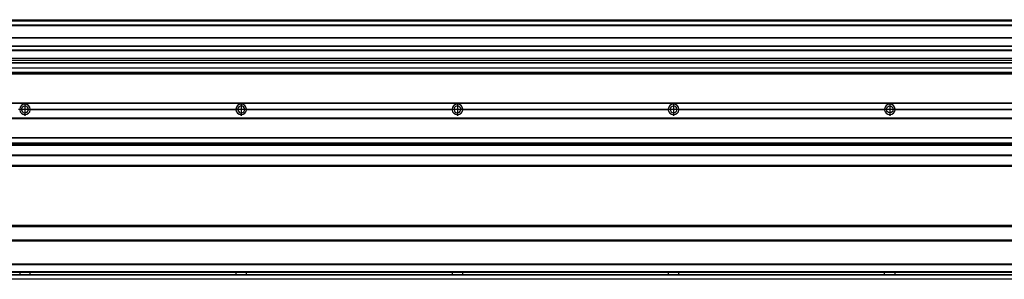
# Model space of a CAD drawing. Header units: millimetres. Extents: x -235 to 3416, y -109 to 485.
# Tile 29 of 36: x 1594 to 2505, y 92 to 332. Entities that reach past the tile are written whole.
import ezdxf

# ---------------------------------------------------------------- set-up
doc = ezdxf.new("R2010")
doc.units = ezdxf.units.MM
doc.linetypes.add('DOT_CENTER', pattern=[14, 12, -1, 0, -1])
doc.layers.add('1', color=7, linetype='Continuous')

# ---------------------------------------------------------------- blocks, each defined once
blk = doc.blocks.new('Perfil_Li-22_M__3', base_point=(799.62, 191.08))
at = {"color": 7, "linetype": 'Continuous'}
for p, q in [((830.43, 255.1), (3310.43, 255.1)), ((830.43, 254.85), (3310.43, 254.85)), ((1603.82, 249.4), (1794.04, 249.4)), ((1794.04, 248.8), (1603.82, 248.8)), ((1603.83, 249.1), (1794.03, 249.1)), ((1803.82, 249.4), (1994.04, 249.4)), ((1994.04, 248.8), (1803.82, 248.8)), ((1803.83, 249.1), (1994.03, 249.1)), ((2003.82, 249.4), (2194.04, 249.4)), ((2194.04, 248.8), (2003.82, 248.8)), ((2003.83, 249.1), (2194.03, 249.1)), ((2203.82, 249.4), (2394.04, 249.4)), ((2394.04, 248.8), (2203.82, 248.8)), ((2203.83, 249.1), (2394.03, 249.1)), ((2403.82, 249.4), (2594.04, 249.4)), ((2594.04, 248.8), (2403.82, 248.8)), ((2403.83, 249.1), (2594.03, 249.1)), ((3310.43, 241.1), (830.43, 241.1)), ((830.43, 240.85), (3310.43, 240.85)), ((830.43, 240.6), (3310.43, 240.6)), ((830.43, 223.1), (3310.43, 223.1)), ((830.43, 222.85), (3310.43, 222.85)), ((3310.43, 217.9), (830.43, 217.9)), ((830.43, 217.81), (3310.43, 217.81)), ((3310.43, 216.26), (830.43, 216.26)), ((830.43, 216.1), (3310.43, 216.1)), ((3310.43, 215.98), (830.43, 215.98)), ((3310.43, 206.61), (830.43, 206.61)), ((830.43, 206.51), (3310.43, 206.51)), ((3310.43, 197.1), (830.43, 197.1)), ((1004.43, 196.61), (3310.43, 196.6))]:
    blk.add_line(p, q, dxfattribs=at)
blk.add_circle((2398.93, 249.1), 3.15, dxfattribs=at)
for centre, radius, start, end in [((1598.93, 249.1), 4.9, 3.5101, 176.4899), ((1598.93, 249.1), 4.9, 183.51008, 356.48992), ((1598.93, 249.1), 3.15, 154.93122, 0), ((1598.93, 249.1), 3.15, 0, 154.93122), ((1598.93, 249.1), 4.9, 0, 3.5101), ((1598.93, 249.1), 4.9, 356.48992, 0), ((1798.93, 249.1), 4.9, 176.4899, 180), ((1798.93, 249.1), 4.9, 180, 183.51008), ((1798.93, 249.1), 4.9, 3.5101, 176.4899), ((1798.93, 249.1), 4.9, 183.51008, 356.48992), ((1798.93, 249.1), 3.15, 25.06878, 0), ((1798.93, 249.1), 3.15, 0, 25.06878), ((1798.93, 249.1), 4.9, 0, 3.5101), ((1798.93, 249.1), 4.9, 356.48992, 0), ((1998.93, 249.1), 4.9, 176.4899, 180), ((1998.93, 249.1), 4.9, 180, 183.51008), ((1998.93, 249.1), 4.9, 3.5101, 176.4899), ((1998.93, 249.1), 4.9, 183.51008, 356.48992), ((1998.93, 249.1), 3.15, 154.93122, 0), ((1998.93, 249.1), 3.15, 25.06878, 154.93122), ((1998.93, 249.1), 3.15, 0, 25.06878), ((1998.93, 249.1), 4.9, 0, 3.5101), ((1998.93, 249.1), 4.9, 356.48992, 0), ((2198.93, 249.1), 4.9, 176.4899, 180), ((2198.93, 249.1), 4.9, 180, 183.51008), ((2198.93, 249.1), 4.9, 3.5101, 176.4899), ((2198.93, 249.1), 4.9, 183.51008, 356.48992), ((2198.93, 249.1), 3.15, 154.93122, 334.86691), ((2198.93, 249.1), 3.15, 0, 154.93122), ((2198.93, 249.1), 3.15, 334.86691, 0), ((2198.93, 249.1), 4.9, 0, 3.5101), ((2198.93, 249.1), 4.9, 356.48992, 0), ((2398.93, 249.1), 4.9, 176.4899, 179.99999), ((2398.93, 249.1), 4.9, 179.99999, 183.51008), ((2398.93, 249.1), 4.9, 3.5101, 176.4899), ((2398.93, 249.1), 4.9, 183.51008, 356.48992), ((2398.93, 249.1), 4.9, 0, 3.5101), ((2398.93, 249.1), 4.9, 356.48992, 360)]:
    blk.add_arc(centre, radius, start, end, dxfattribs=at)
at = {"layer": '1', "color": 2, "linetype": 'DOT_CENTER'}
for p, q in [((1604.83, 249.1), (1593.03, 249.1)), ((1598.93, 255), (1598.93, 243.2)), ((1804.83, 249.1), (1793.03, 249.1)), ((1798.93, 255), (1798.93, 243.2)), ((2004.83, 249.1), (1993.03, 249.1)), ((1998.93, 255), (1998.93, 243.2)), ((2204.83, 249.1), (2193.03, 249.1)), ((2198.93, 255), (2198.93, 243.2)), ((2404.83, 249.1), (2393.03, 249.1)), ((2398.93, 255), (2398.93, 243.2))]:
    blk.add_line(p, q, dxfattribs=at)
blk = doc.blocks.new('Li-22-M__4', base_point=(799.62, 168.65))
blk.add_blockref('Perfil_Li-22_M__3', (799.62, 191.08))
blk = doc.blocks.new('A2', base_point=(1171, 212))
blk.add_blockref('Li-22-M__4', (799.62, 168.65))
blk = doc.blocks.new('Perfil_Li-22_M__5', base_point=(799.62, 91.9))
at = {"color": 7, "linetype": 'Continuous'}
for p, q in [((3187.01, 140.4), (965.85, 140.4)), ((967.35, 141.9), (3185.51, 141.9)), ((3187.48, 128.15), (965.38, 128.15)), ((965.38, 127.9), (3187.48, 127.9)), ((965.38, 127.65), (3187.48, 127.65)), ((965.38, 106.15), (3187.48, 106.15)), ((965.38, 105.9), (3187.48, 105.9)), ((965.38, 105.65), (3187.48, 105.65)), ((3310.43, 92.15), (830.43, 92.15)), ((3310.43, 91.9), (830.43, 91.9)), ((3189.48, 95.9), (963.38, 95.9)), ((963.68, 96.15), (3189.17, 96.15)), ((965.22, 98.65), (3187.64, 98.65)), ((3187.58, 98.9), (965.28, 98.9))]:
    blk.add_line(p, q, dxfattribs=at)
for points, knots in [([(1594.03, 98.64), (1594.03, 98.54), (1594.03, 98.34), (1594.03, 98.04), (1594.04, 97.72), (1594.04, 97.4), (1594.04, 97.07), (1594.03, 96.76), (1594.03, 96.45), (1594.03, 96.25), (1594.03, 96.16)], [0, 0, 0, 0, 0.288702, 0.595152, 0.914994, 1.239732, 1.56447, 1.884312, 2.190763, 2.479464, 2.479464, 2.479464, 2.479464]), ([(1603.83, 96.16), (1603.83, 96.25), (1603.83, 96.45), (1603.82, 96.76), (1603.82, 97.07), (1603.81, 97.4), (1603.82, 97.72), (1603.82, 98.04), (1603.83, 98.34), (1603.83, 98.54), (1603.83, 98.64)], [0, 0, 0, 0, 0.288702, 0.595152, 0.914994, 1.239732, 1.56447, 1.884312, 2.190763, 2.479464, 2.479464, 2.479464, 2.479464]), ([(1603.83, 96.15), (1603.83, 96.15), (1603.83, 96.15), (1603.83, 96.15), (1603.83, 96.16)], [0, 0, 0, 0, 0.001293, 0.01034397, 0.01034397, 0.01034397, 0.01034397]), ([(1794.03, 98.64), (1794.03, 98.54), (1794.03, 98.34), (1794.03, 98.04), (1794.04, 97.72), (1794.04, 97.4), (1794.04, 97.07), (1794.03, 96.76), (1794.03, 96.45), (1794.03, 96.25), (1794.03, 96.16)], [0, 0, 0, 0, 0.288702, 0.595152, 0.914994, 1.239732, 1.56447, 1.884312, 2.190763, 2.479464, 2.479464, 2.479464, 2.479464]), ([(1794.03, 96.16), (1794.03, 96.15), (1794.03, 96.15), (1794.03, 96.15), (1794.03, 96.15)], [0, 0, 0, 0, 0.00905097, 0.01034397, 0.01034397, 0.01034397, 0.01034397]), ([(1803.83, 96.16), (1803.83, 96.25), (1803.83, 96.45), (1803.82, 96.76), (1803.82, 97.07), (1803.81, 97.4), (1803.82, 97.72), (1803.82, 98.04), (1803.83, 98.34), (1803.83, 98.54), (1803.83, 98.64)], [0, 0, 0, 0, 0.288702, 0.595152, 0.914994, 1.239732, 1.56447, 1.884312, 2.190763, 2.479464, 2.479464, 2.479464, 2.479464]), ([(1994.03, 98.64), (1994.03, 98.54), (1994.03, 98.34), (1994.03, 98.04), (1994.04, 97.72), (1994.04, 97.4), (1994.04, 97.07), (1994.03, 96.76), (1994.03, 96.45), (1994.03, 96.25), (1994.03, 96.16)], [0, 0, 0, 0, 0.288702, 0.595152, 0.914994, 1.239732, 1.56447, 1.884312, 2.190763, 2.479464, 2.479464, 2.479464, 2.479464]), ([(1994.03, 96.16), (1994.03, 96.15), (1994.03, 96.15), (1994.03, 96.15), (1994.03, 96.15)], [0, 0, 0, 0, 0.00905097, 0.01034397, 0.01034397, 0.01034397, 0.01034397]), ([(2003.83, 96.16), (2003.83, 96.25), (2003.83, 96.45), (2003.82, 96.76), (2003.82, 97.07), (2003.81, 97.4), (2003.82, 97.72), (2003.82, 98.04), (2003.83, 98.34), (2003.83, 98.54), (2003.83, 98.64)], [0, 0, 0, 0, 0.288702, 0.595152, 0.914994, 1.239732, 1.56447, 1.884312, 2.190763, 2.479464, 2.479464, 2.479464, 2.479464]), ([(2003.83, 96.15), (2003.83, 96.15), (2003.83, 96.15), (2003.83, 96.15), (2003.83, 96.16)], [0, 0, 0, 0, 0.001293, 0.01034397, 0.01034397, 0.01034397, 0.01034397]), ([(2194.03, 98.64), (2194.03, 98.54), (2194.03, 98.34), (2194.03, 98.04), (2194.04, 97.72), (2194.04, 97.4), (2194.04, 97.07), (2194.03, 96.76), (2194.03, 96.45), (2194.03, 96.25), (2194.03, 96.16)], [0, 0, 0, 0, 0.288702, 0.595152, 0.914994, 1.239732, 1.56447, 1.884312, 2.190763, 2.479464, 2.479464, 2.479464, 2.479464]), ([(2203.83, 96.16), (2203.83, 96.25), (2203.83, 96.45), (2203.82, 96.76), (2203.82, 97.07), (2203.81, 97.4), (2203.82, 97.72), (2203.82, 98.04), (2203.83, 98.34), (2203.83, 98.54), (2203.83, 98.64)], [0, 0, 0, 0, 0.288702, 0.595152, 0.914994, 1.239732, 1.56447, 1.884312, 2.190763, 2.479464, 2.479464, 2.479464, 2.479464]), ([(2394.03, 96.16), (2394.03, 96.25), (2394.03, 96.45), (2394.03, 96.75), (2394.04, 97.07), (2394.04, 97.4), (2394.04, 97.72), (2394.03, 98.04), (2394.03, 98.34), (2394.03, 98.54), (2394.03, 98.64)], [0, 0, 0, 0, 0.280873, 0.594526, 0.901799, 1.239732, 1.577666, 1.884938, 2.198591, 2.479465, 2.479465, 2.479465, 2.479465]), ([(2403.83, 96.16), (2403.83, 96.25), (2403.83, 96.45), (2403.82, 96.76), (2403.82, 97.07), (2403.81, 97.4), (2403.82, 97.72), (2403.82, 98.04), (2403.83, 98.34), (2403.83, 98.54), (2403.83, 98.64)], [0, 0, 0, 0, 0.288702, 0.595152, 0.914994, 1.239732, 1.56447, 1.884312, 2.190763, 2.479464, 2.479464, 2.479464, 2.479464])]:
    blk.add_open_spline(points, degree=3, knots=knots, dxfattribs=at)
blk = doc.blocks.new('Li-22-M__6', base_point=(799.62, 91.9))
blk.add_blockref('Perfil_Li-22_M__5', (799.62, 91.9))
blk = doc.blocks.new('B1', base_point=(1171, 116.9))
blk.add_blockref('Li-22-M__6', (799.62, 91.9))
blk = doc.blocks.new('Perfil_Li-22_M__21', base_point=(799.62, 282.1))
at = {"color": 7, "linetype": 'Continuous'}
for p, q in [((830.43, 332.1), (3310.43, 332.1)), ((830.43, 332.09), (3310.43, 332.09)), ((3310.43, 331.48), (830.43, 331.48)), ((830.43, 331.16), (3310.43, 331.16)), ((3310.43, 330.83), (857.21, 330.83)), ((3310.43, 327.12), (830.43, 327.12)), ((1008.93, 327.1), (3189.93, 327.1)), ((1027.68, 326.6), (3175.18, 326.6)), ((1038.17, 315.54), (3174.43, 315.54)), ((1038.17, 315.29), (3174.43, 315.29)), ((1038.17, 307.92), (3174.43, 307.92)), ((1038.17, 307.67), (3174.43, 307.67)), ((3174.43, 304.04), (1038.17, 304.04)), ((1038.17, 303.54), (3174.43, 303.54)), ((1009.11, 292.29), (2973.93, 292.29)), ((2973.93, 292.32), (1009.15, 292.32)), ((3174.43, 296.27), (1024.43, 296.27)), ((1024.43, 294.61), (3174.43, 294.61)), ((3310.43, 282.35), (830.43, 282.35)), ((843.43, 287.61), (3297.43, 287.61)), ((3297.43, 287.17), (843.43, 287.17)), ((3297.43, 283.1), (843.43, 283.1)), ((959.13, 282.6), (3310.43, 282.6)), ((964.13, 282.1), (3310.43, 282.1))]:
    blk.add_line(p, q, dxfattribs=at)
blk = doc.blocks.new('Li-22-M__22', base_point=(799.62, 282.1))
blk.add_blockref('Perfil_Li-22_M__21', (799.62, 282.1))
blk = doc.blocks.new('E1', base_point=(1171, 307.1))
blk.add_blockref('Li-22-M__22', (799.62, 282.1))

msp = doc.modelspace()

# ---------------------------------------------------------------- block references
for name, p in [('E1', (1171, 307.1)), ('A2', (1171, 212)), ('B1', (1171, 116.9))]:
    msp.add_blockref(name, p)

doc.saveas('drawing.dxf')
